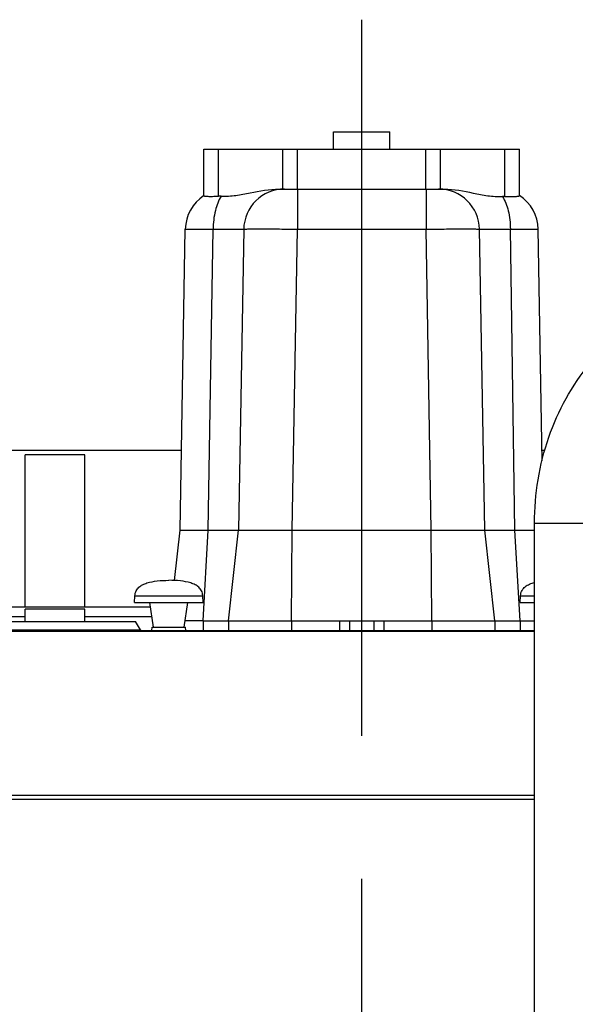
# Model space of a CAD drawing. Header units: millimetres. Extents: x 0 to 1189, y 0 to 841.
# Tile 61 of 193: x 396 to 415, y 307 to 341. Entities that reach past the tile are written whole.
import ezdxf

# ---------------------------------------------------------------- set-up
doc = ezdxf.new("R2010")
doc.units = ezdxf.units.MM
doc.header["$LTSCALE"] = 65.395
doc.linetypes.add('CENTER', pattern=[0.6, 0.375, -0.075, 0.075, -0.075])
for name, color, linetype in [('1907_153200_84_ABL1429', 7, 'CONTINUOUS'), ('1907_153200_84_T1_PBL1475', 7, 'CONTINUOUS'), ('32067_030000_TLKGS_V_ABL1289', 7, 'CONTINUOUS'), ('32067_100000_TLKGS_V_ABL1290', 7, 'CONTINUOUS'), ('32067_200000_TLKGS_V_ABL1356', 7, 'CONTINUOUS'), ('32067_700000_TLKGS_V_ABL1343', 7, 'CONTINUOUS'), ('6M32E_GENSET_VERROHRUNG_ABL1095', 7, 'CONTINUOUS'), ('links_14_VBL1092', 7, 'CONTINUOUS')]:
    doc.layers.add(name, color=color, linetype=linetype)

# ---------------------------------------------------------------- blocks, each defined once
blk = doc.blocks.new('1907_153200_84_T1_PBL1475', base_point=(421.218, 306.835))
at = {"layer": '1907_153200_84_T1_PBL1475', "color": 7, "linetype": 'CONTINUOUS'}
for p, q in [((414.007, 323.515), (414.007, 323.516)), ((414.007, 296.655), (414.007, 323.515))]:
    blk.add_line(p, q, dxfattribs=at)
at = {"layer": '1907_153200_84_T1_PBL1475', "color": 9, "linetype": 'CONTINUOUS'}
blk.add_line((414.007, 323.515), (417.607, 323.515), dxfattribs=at)
at = {"layer": '1907_153200_84_T1_PBL1475', "color": 7, "linetype": 'CONTINUOUS'}
blk.add_open_spline([(414.007, 323.516), (414.008, 324.508), (414.323, 326.476), (415.509, 328.651), (416.858, 329.986), (418.024, 330.738), (419.31, 331.208), (420.213, 331.315), (420.662, 331.315)], degree=3, knots=[0, 0, 0, 0, 0.262582, 0.51699, 0.640629, 0.761866, 0.881377, 1, 1, 1, 1], dxfattribs=at)
blk = doc.blocks.new('1907_153200_84_ABL1429', base_point=(420.838, 307.595))
at = {"layer": '1907_153200_84_T1_PBL1475'}
blk.add_blockref('1907_153200_84_T1_PBL1475', (421.218, 306.835), dxfattribs=at)
blk = doc.blocks.new('6M32E_GENSET_VERROHRUNG_ABL1095', base_point=(297.891, 254.215))
at = {"layer": '1907_153200_84_ABL1429'}
blk.add_blockref('1907_153200_84_ABL1429', (420.838, 307.595), dxfattribs=at)
blk = doc.blocks.new('32067_171000_01_SIMPLE1_T1_X_PBL1354', base_point=(357.207, 308.751))
at = {"layer": '32067_171000_01_SIMPLE1_T1_X_PBL1354', "color": 7, "linetype": 'CONTINUOUS'}
for p, q in [((394.624, 320.147), (400.35, 320.147)), ((400.512, 319.865), (400.35, 320.147)), ((290.487, 319.835), (414.007, 319.835))]:
    blk.add_line(p, q, dxfattribs=at)
at = {"layer": '32067_171000_01_SIMPLE1_T1_X_PBL1354', "color": 9, "linetype": 'CONTINUOUS'}
for p, q in [((290.487, 319.814), (414.007, 319.814)), ((394.461, 319.865), (400.512, 319.865)), ((290.487, 314.202), (414.007, 314.202)), ((290.487, 314.063), (414.007, 314.063))]:
    blk.add_line(p, q, dxfattribs=at)
at = {"layer": '32067_171000_01_SIMPLE1_T1_X_PBL1354', "color": 7, "linetype": 'CONTINUOUS'}
blk.add_ellipse((400.553, 319.935), major_axis=(0, 0.1), ratio=0.57735, start_param=-3.926991, end_param=-3.141593, dxfattribs=at)
blk = doc.blocks.new('32067_171000_01_SIMPLE1_T4_X_PBL1466', base_point=(401.487, 320.695))
at = {"layer": '32067_171000_01_SIMPLE1_T4_X_PBL1466', "color": 7, "linetype": 'CONTINUOUS'}
for p, q in [((400.317, 320.795), (400.327, 321.025)), ((402.657, 320.795), (402.648, 321.025)), ((400.317, 320.795), (402.657, 320.795)), ((400.967, 319.955), (400.837, 320.795)), ((402.007, 319.955), (402.137, 320.795)), ((400.907, 319.835), (400.922, 319.955)), ((400.922, 319.955), (402.053, 319.955)), ((402.067, 319.835), (402.053, 319.955))]:
    blk.add_line(p, q, dxfattribs=at)
at = {"layer": '32067_171000_01_SIMPLE1_T4_X_PBL1466', "color": 9, "linetype": 'CONTINUOUS'}
blk.add_line((400.327, 321.025), (402.648, 321.025), dxfattribs=at)
at = {"layer": '32067_171000_01_SIMPLE1_T4_X_PBL1466', "color": 7, "linetype": 'CONTINUOUS'}
for points in [[(400.327, 321.025), (400.329, 321.084), (400.355, 321.195), (400.458, 321.323), (400.59, 321.409), (400.799, 321.492), (401.103, 321.545), (401.355, 321.555), (401.487, 321.555)], [(402.648, 321.025), (402.646, 321.084), (402.62, 321.195), (402.517, 321.323), (402.385, 321.409), (402.176, 321.492), (401.872, 321.545), (401.62, 321.555), (401.487, 321.555)]]:
    blk.add_open_spline(points, degree=3, knots=[0, 0, 0, 0, 0.126668, 0.235274, 0.344342, 0.460019, 0.715186, 1, 1, 1, 1], dxfattribs=at)
blk = doc.blocks.new('32067_171000_01_SIMPLE1_T4_X_PBL1473', base_point=(413.762, 321.14))
at = {"layer": '32067_171000_01_SIMPLE1_T4_X_PBL1473', "color": 7, "linetype": 'CONTINUOUS'}
for q in [(413.527, 321.025), (414.007, 320.795)]:
    blk.add_line((413.517, 320.795), q, dxfattribs=at)
at = {"layer": '32067_171000_01_SIMPLE1_T4_X_PBL1473', "color": 9, "linetype": 'CONTINUOUS'}
blk.add_line((413.527, 321.025), (414.007, 321.025), dxfattribs=at)
at = {"layer": '32067_171000_01_SIMPLE1_T4_X_PBL1473', "color": 7, "linetype": 'CONTINUOUS'}
blk.add_open_spline([(413.527, 321.025), (413.529, 321.09), (413.56, 321.212), (413.683, 321.345), (413.835, 321.431), (413.948, 321.469), (414.007, 321.484)], degree=3, knots=[0, 0, 0, 0, 0.270732, 0.504326, 0.743408, 1, 1, 1, 1], dxfattribs=at)
blk = doc.blocks.new('32067_171000_01_SIMPLE1_X_ABL1352', base_point=(356.594, 309.455))
at = {"layer": '32067_171000_01_SIMPLE1_T1_X_PBL1354'}
blk.add_blockref('32067_171000_01_SIMPLE1_T1_X_PBL1354', (357.207, 308.751), dxfattribs=at)
at = {"layer": '32067_171000_01_SIMPLE1_T4_X_PBL1466'}
blk.add_blockref('32067_171000_01_SIMPLE1_T4_X_PBL1466', (401.487, 320.695), dxfattribs=at)
at = {"layer": '32067_171000_01_SIMPLE1_T4_X_PBL1473'}
blk.add_blockref('32067_171000_01_SIMPLE1_T4_X_PBL1473', (413.762, 321.14), dxfattribs=at)
blk = doc.blocks.new('32067_100000_TLKGS_V_ABL1290', base_point=(357.287, 272.995))
at = {"layer": '32067_171000_01_SIMPLE1_X_ABL1352'}
blk.add_blockref('32067_171000_01_SIMPLE1_X_ABL1352', (356.594, 309.455), dxfattribs=at)
blk = doc.blocks.new('32067_727000_01_SIMPLE1_T1_X_PBL1345', base_point=(389.287, 329.602))
at = {"layer": '32067_727000_01_SIMPLE1_T1_X_PBL1345', "color": 7, "linetype": 'CONTINUOUS'}
for p, q in [((401.92, 325.996), (393.056, 325.996)), ((398.607, 325.851), (396.567, 325.851)), ((396.567, 320.635), (396.567, 325.851)), ((398.607, 320.635), (398.607, 325.851)), ((414.356, 325.996), (414.256, 325.996)), ((400.862, 320.635), (394.113, 320.635)), ((398.607, 320.566), (396.567, 320.566)), ((396.567, 320.147), (396.567, 320.566)), ((398.607, 320.147), (398.607, 320.566)), ((394.063, 320.315), (396.567, 320.315)), ((398.607, 320.315), (400.912, 320.315))]:
    blk.add_line(p, q, dxfattribs=at)
blk = doc.blocks.new('32067_727000_01_SIMPLE1_X_ABL1344', base_point=(389.287, 329.602))
at = {"layer": '32067_727000_01_SIMPLE1_T1_X_PBL1345'}
blk.add_blockref('32067_727000_01_SIMPLE1_T1_X_PBL1345', (389.287, 329.602), dxfattribs=at)
blk = doc.blocks.new('32067_700000_TLKGS_V_ABL1343', base_point=(389.287, 329.602))
at = {"layer": '32067_727000_01_SIMPLE1_X_ABL1344'}
blk.add_blockref('32067_727000_01_SIMPLE1_X_ABL1344', (389.287, 329.602), dxfattribs=at)
blk = doc.blocks.new('1907_210700_40_SIMPLE1_T2_X_PBL1468', base_point=(407.972, 282.878))
at = {"layer": '1907_210700_40_SIMPLE1_T2_X_PBL1468', "color": 2, "linetype": 'CENTER'}
blk.add_line((408.087, 340.755), (408.087, 225.001), dxfattribs=at)
at = {"layer": '1907_210700_40_SIMPLE1_T2_X_PBL1468', "color": 7, "linetype": 'CONTINUOUS'}
for p, q in [((407.127, 336.915), (409.047, 336.915)), ((407.127, 336.315), (407.127, 336.915)), ((409.047, 336.315), (409.047, 336.915)), ((402.686, 336.315), (413.489, 336.315)), ((402.686, 334.725), (402.686, 336.315)), ((413.489, 334.727), (413.489, 336.315)), ((405.257, 334.955), (410.913, 334.955)), ((401.873, 323.278), (402.05, 333.579)), ((404.05, 333.579), (403.873, 323.278)), ((412.302, 323.278), (412.122, 333.579)), ((414.262, 325.647), (414.129, 333.578)), ((401.681, 321.55), (401.873, 323.278)), ((401.873, 323.278), (414.007, 323.278)), ((403.527, 320.165), (403.873, 323.278)), ((412.647, 320.165), (412.302, 323.278)), ((402.662, 320.165), (402.04, 320.165)), ((402.662, 320.165), (414.007, 320.165)), ((403.527, 320.165), (403.527, 319.835)), ((412.647, 320.165), (412.647, 319.835))]:
    blk.add_line(p, q, dxfattribs=at)
at = {"layer": '1907_210700_40_SIMPLE1_T2_X_PBL1468', "color": 9, "linetype": 'CONTINUOUS'}
for p, q in [((403.186, 334.711), (403.186, 336.315)), ((405.387, 334.955), (405.387, 336.315)), ((405.887, 334.955), (405.887, 336.315)), ((410.288, 334.955), (410.288, 336.315)), ((410.788, 334.955), (410.788, 336.315)), ((412.989, 334.703), (412.989, 336.315)), ((405.892, 334.955), (405.892, 333.58)), ((410.299, 334.955), (410.299, 333.58)), ((402.83, 323.278), (403.002, 333.576)), ((405.713, 323.278), (405.892, 333.58)), ((405.892, 333.58), (410.299, 333.58)), ((410.462, 323.278), (410.299, 333.58)), ((413.326, 323.278), (413.178, 333.58)), ((402.662, 320.165), (402.83, 323.278)), ((405.687, 320.165), (405.713, 323.278)), ((410.488, 320.165), (410.462, 323.278)), ((413.513, 320.165), (413.326, 323.278)), ((402.662, 320.165), (402.662, 319.835)), ((405.687, 320.165), (405.687, 319.835)), ((407.325, 320.165), (407.325, 319.835)), ((407.672, 320.165), (407.672, 319.835)), ((408.503, 320.165), (408.503, 319.835)), ((408.85, 320.165), (408.85, 319.835)), ((410.488, 320.165), (410.488, 319.835)), ((413.513, 320.165), (413.513, 319.835))]:
    blk.add_line(p, q, dxfattribs=at)
at = {"layer": '1907_210700_40_SIMPLE1_T2_X_PBL1468', "color": 7, "linetype": 'CONTINUOUS'}
for centre, radius, start, end in [((405.45, 333.555), 1.4, 90, 179.0171), ((410.722, 333.555), 1.4, 0.9983, 90), ((403.45, 333.555), 1.4, 123.0888, 179.0157), ((403.238, 333.445), 1.268, 87.9538, 92.3666), ((412.952, 333.461), 1.243, 88.2837, 92.2195), ((412.73, 333.555), 1.4, 0.9577, 57.1454)]:
    blk.add_arc(centre, radius, start, end, dxfattribs=at)
for points, knots in [([(403.283, 334.711), (403.449, 334.705), (403.782, 334.725), (404.432, 334.854), (404.926, 334.955), (405.257, 334.955)], [0, 0, 0, 0, 0.249569, 0.50016, 1, 1, 1, 1]), ([(410.913, 334.955), (411.248, 334.955), (411.745, 334.851), (412.4, 334.716), (412.737, 334.696), (412.904, 334.703)], [0, 0, 0, 0, 0.499832, 0.750463, 1, 1, 1, 1]), ([(402.686, 334.725), (402.686, 334.721), (402.701, 334.715), (402.724, 334.711), (402.767, 334.707), (402.853, 334.704), (402.995, 334.704), (403.117, 334.708), (403.186, 334.711)], [0, 0, 0, 0, 0.021989, 0.073859, 0.157732, 0.272737, 0.588445, 1, 1, 1, 1]), ([(412.989, 334.703), (413.058, 334.701), (413.18, 334.698), (413.322, 334.7), (413.408, 334.705), (413.451, 334.711), (413.475, 334.716), (413.489, 334.723), (413.489, 334.727)], [0, 0, 0, 0, 0.410589, 0.7256, 0.840451, 0.924384, 0.976675, 1, 1, 1, 1])]:
    blk.add_open_spline(points, degree=3, knots=knots, dxfattribs=at)
at = {"layer": '1907_210700_40_SIMPLE1_T2_X_PBL1468', "color": 9, "linetype": 'CONTINUOUS'}
for points, knots in [([(403.283, 334.711), (403.184, 334.564), (403.047, 334.185), (403.004, 333.792), (403.002, 333.576)], [0, 0, 0, 0, 0.452161, 1, 1, 1, 1]), ([(412.904, 334.703), (413, 334.555), (413.134, 334.181), (413.176, 333.792), (413.178, 333.58)], [0, 0, 0, 0, 0.453094, 1, 1, 1, 1]), ([(402.05, 333.579), (402.05, 333.58), (402.059, 333.578), (402.068, 333.581), (402.09, 333.579), (402.118, 333.58), (402.155, 333.58), (402.218, 333.58), (402.316, 333.58), (402.454, 333.579), (402.617, 333.579), (402.803, 333.577), (402.934, 333.577), (403.002, 333.576)], [0, 0, 0, 0, 0.004345, 0.017287, 0.038778, 0.068724, 0.106982, 0.153373, 0.26966, 0.415422, 0.587946, 0.784022, 1, 1, 1, 1]), ([(403.002, 333.576), (403.141, 333.578), (403.39, 333.58), (403.711, 333.584), (403.921, 333.58), (404.024, 333.585), (404.054, 333.58)], [0, 0, 0, 0, 0.397017, 0.708967, 0.914604, 1, 1, 1, 1]), ([(404.05, 333.579), (404.05, 333.582), (404.069, 333.58), (404.089, 333.585), (404.136, 333.585), (404.195, 333.587), (404.273, 333.588), (404.406, 333.589), (404.606, 333.59), (404.882, 333.589), (405.196, 333.588), (405.537, 333.584), (405.772, 333.582), (405.892, 333.58)], [0, 0, 0, 0, 0.005011, 0.019471, 0.043353, 0.076426, 0.118392, 0.168831, 0.293154, 0.444628, 0.617444, 0.804969, 1, 1, 1, 1]), ([(410.299, 333.58), (410.418, 333.581), (410.65, 333.584), (410.988, 333.587), (411.299, 333.589), (411.571, 333.589), (411.77, 333.589), (411.901, 333.587), (411.978, 333.587), (412.037, 333.585), (412.084, 333.585), (412.104, 333.58), (412.122, 333.582), (412.122, 333.579)], [0, 0, 0, 0, 0.195021, 0.382547, 0.555373, 0.706864, 0.831203, 0.881653, 0.923618, 0.956695, 0.98057, 0.995024, 1, 1, 1, 1]), ([(412.122, 333.579), (412.122, 333.581), (412.132, 333.579), (412.142, 333.582), (412.167, 333.582), (412.197, 333.583), (412.238, 333.583), (412.309, 333.584), (412.417, 333.584), (412.57, 333.584), (412.751, 333.583), (412.957, 333.582), (413.102, 333.581), (413.178, 333.58)], [0, 0, 0, 0, 0.004411, 0.017359, 0.038853, 0.068798, 0.107062, 0.153462, 0.269772, 0.41556, 0.588087, 0.784126, 1, 1, 1, 1]), ([(413.178, 333.58), (413.246, 333.58), (413.377, 333.581), (413.562, 333.581), (413.725, 333.581), (413.863, 333.581), (413.961, 333.581), (414.025, 333.58), (414.062, 333.58), (414.089, 333.579), (414.112, 333.58), (414.121, 333.577), (414.129, 333.58), (414.129, 333.578)], [0, 0, 0, 0, 0.215873, 0.411904, 0.584402, 0.730207, 0.846503, 0.892922, 0.931213, 0.961172, 0.982676, 0.995634, 1, 1, 1, 1])]:
    blk.add_open_spline(points, degree=3, knots=knots, dxfattribs=at)
blk = doc.blocks.new('1907_210700_40_SIMPLE1_X_ABL1467', base_point=(407.972, 282.878))
at = {"layer": '1907_210700_40_SIMPLE1_T2_X_PBL1468'}
blk.add_blockref('1907_210700_40_SIMPLE1_T2_X_PBL1468', (407.972, 282.878), dxfattribs=at)
blk = doc.blocks.new('32067_200000_TLKGS_V_ABL1356', base_point=(354.972, 282.645))
at = {"layer": '1907_210700_40_SIMPLE1_X_ABL1467'}
blk.add_blockref('1907_210700_40_SIMPLE1_X_ABL1467', (407.972, 282.878), dxfattribs=at)
blk = doc.blocks.new('32067_030000_TLKGS_V_ABL1289', base_point=(383.857, 288.845))
at = {"layer": '32067_100000_TLKGS_V_ABL1290'}
blk.add_blockref('32067_100000_TLKGS_V_ABL1290', (357.287, 272.995), dxfattribs=at)
at = {"layer": '32067_200000_TLKGS_V_ABL1356'}
blk.add_blockref('32067_200000_TLKGS_V_ABL1356', (354.972, 282.645), dxfattribs=at)
at = {"layer": '32067_700000_TLKGS_V_ABL1343'}
blk.add_blockref('32067_700000_TLKGS_V_ABL1343', (389.287, 329.602), dxfattribs=at)
blk = doc.blocks.new('32067_000000_TLKGS_MARKETING_ABL1251', base_point=(384.777, 288.845))
at = {"layer": '32067_030000_TLKGS_V_ABL1289'}
blk.add_blockref('32067_030000_TLKGS_V_ABL1289', (383.857, 288.845), dxfattribs=at)
blk = doc.blocks.new('LINKS_14_VBL1092', base_point=(312.043, 276.055))
at = {"layer": '32067_000000_TLKGS_MARKETING_ABL1251'}
blk.add_blockref('32067_000000_TLKGS_MARKETING_ABL1251', (384.777, 288.845), dxfattribs=at)
at = {"layer": '6M32E_GENSET_VERROHRUNG_ABL1095'}
blk.add_blockref('6M32E_GENSET_VERROHRUNG_ABL1095', (297.891, 254.215), dxfattribs=at)

msp = doc.modelspace()

# ---------------------------------------------------------------- block references
at = {"layer": 'links_14_VBL1092'}
msp.add_blockref('LINKS_14_VBL1092', (312.04282, 276.05542), dxfattribs=at)

doc.saveas('drawing.dxf')
